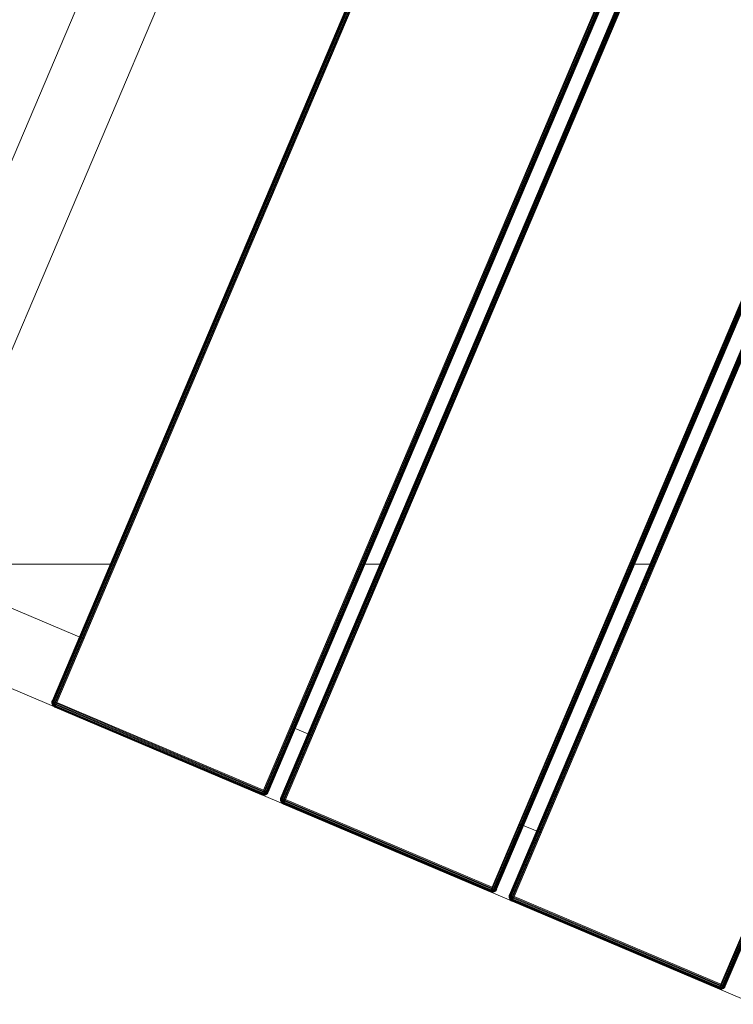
# Model space of a CAD drawing. Header units: millimetres. Extents: x -54833 to 17168, y -29122 to 68726.
# Tile 69 of 122: x -40013 to -39724, y 7022 to 7421. Entities that reach past the tile are written whole.
import ezdxf

# ---------------------------------------------------------------- set-up
doc = ezdxf.new("R2010")
doc.units = ezdxf.units.MM
for name, color, linetype, lineweight, true_color in [('Furniture-2', 7, 'Continuous', 9, 0xaaaaaa), ('Kohvikulaud-1', 7, 'Continuous', 9, 0xaaaaaa), ('Surface Pattern-1', 7, 'Continuous', 9, 0x232323)]:
    doc.layers.add(name, color=color, linetype=linetype, lineweight=lineweight, true_color=true_color)

# ---------------------------------------------------------------- blocks, each defined once
blk = doc.blocks.new('MA_Kohvikulaud - Kohvikulaud_DWG-V78-1_ korruse plaan')
at = {"layer": 'Kohvikulaud-1'}
for p, q in [((-40, 450), (860, 450)), ((463.12, 448), (463.16, 448.36)), ((463.16, 448.36), (463.12, 448)), ((463.16, 448.03), (463.12, 448)), ((463.16, 448.36), (463.27, 448.74)), ((463.16, 448.36), (463.27, 448.74)), ((463.27, 448), (463.16, 448.03)), ((463.16, 448), (463.16, -448)), ((463.27, 448.74), (463.45, 449.09)), ((463.45, 449.09), (463.27, 448.72)), ((463.27, 448.73), (463.45, 449.09)), ((463.45, 449.08), (463.27, 448.68)), ((463.27, 448.7), (463.45, 449.08)), ((463.27, 448.68), (463.45, 449.02)), ((463.27, 448.62), (463.45, 449.02)), ((463.27, 448.62), (463.45, 448.92)), ((463.27, 448.52), (463.45, 448.92)), ((463.27, 448.52), (463.45, 448.77)), ((463.27, 448.4), (463.45, 448.77)), ((463.27, 448.4), (463.45, 448.6)), ((463.27, 448.27), (463.45, 448.6)), ((463.27, 448.27), (463.45, 448.4)), ((463.27, 448.13), (463.45, 448.4)), ((463.27, 448.13), (463.45, 448.2)), ((463.45, 448), (463.27, 448.13)), ((463.27, 448.07), (463.45, 448)), ((463.27, 448), (463.27, -448)), ((463.45, 449.09), (463.71, 449.41)), ((463.71, 449.41), (463.45, 449.09)), ((463.71, 449.39), (463.45, 449.08)), ((463.45, 449.02), (463.71, 449.31)), ((463.45, 448.92), (463.71, 449.18)), ((463.45, 449.09), (463.45, 449.08)), ((463.45, 449.08), (463.45, 449.02)), ((463.45, 449.02), (463.45, 448.92)), ((463.45, 448.77), (463.71, 449)), ((463.45, 448.92), (463.45, 448.77)), ((463.45, 448.6), (463.71, 448.77)), ((463.45, 448.77), (463.45, 448.6)), ((463.45, 448.6), (463.45, 448.4)), ((463.45, 448.4), (463.71, 448.52)), ((463.45, 448.4), (463.45, 448.2)), ((463.45, 448.2), (463.71, 448.26)), ((463.45, 448), (463.45, 448.2)), ((463.45, 448), (463.71, 448)), ((463.45, 448), (463.45, -448)), ((463.71, 449.41), (464.03, 449.67)), ((464.03, 449.67), (463.71, 449.41)), ((464.03, 449.65), (463.71, 449.39)), ((463.71, 449.31), (464.03, 449.56)), ((463.71, 449.41), (463.71, 449.39)), ((463.71, 449.18), (464.03, 449.4)), ((463.71, 449.39), (463.71, 449.31)), ((463.71, 449.31), (463.71, 449.18)), ((463.71, 449), (464.03, 449.18)), ((463.71, 449.18), (463.71, 449)), ((463.71, 449), (463.71, 448.77)), ((463.71, 448.77), (464.03, 448.92)), ((463.71, 448.77), (463.71, 448.52)), ((463.71, 448.52), (464.03, 448.62)), ((463.71, 448.52), (463.71, 448.26)), ((463.71, 448.26), (464.03, 448.3)), ((463.71, 448), (463.71, 448.26)), ((463.71, 448), (464.03, 448)), ((463.71, 448), (463.71, -448)), ((464.03, 449.67), (464.39, 449.86)), ((464.39, 449.86), (464.03, 449.67)), ((464.39, 449.83), (464.03, 449.65)), ((464.03, 449.56), (464.39, 449.73)), ((464.03, 449.67), (464.03, 449.65)), ((464.03, 449.65), (464.03, 449.56)), ((464.03, 449.4), (464.39, 449.56)), ((464.03, 449.56), (464.03, 449.4)), ((464.03, 449.4), (464.03, 449.18)), ((464.03, 449.18), (464.39, 449.31)), ((464.03, 449.18), (464.03, 448.92)), ((464.03, 448.92), (464.39, 449.02)), ((464.03, 448.92), (464.03, 448.62)), ((464.03, 448.62), (464.39, 448.68)), ((464.03, 448.62), (464.03, 448.3)), ((464.03, 448.3), (464.39, 448.34)), ((464.03, 448), (464.03, 448.3)), ((464.03, 448), (464.39, 448)), ((464.03, 448), (464.03, -448)), ((464.39, 449.86), (464.76, 449.97)), ((464.76, 449.97), (464.39, 449.86)), ((464.76, 449.93), (464.39, 449.83)), ((464.39, 449.86), (464.39, 449.83)), ((464.39, 449.73), (464.76, 449.83)), ((464.39, 449.83), (464.39, 449.73)), ((464.39, 449.73), (464.39, 449.56)), ((464.39, 449.56), (464.76, 449.65)), ((464.39, 449.56), (464.39, 449.31)), ((464.39, 449.31), (464.76, 449.39)), ((464.39, 449.31), (464.39, 449.02)), ((464.39, 449.02), (464.76, 449.08)), ((464.39, 449.02), (464.39, 448.68)), ((464.39, 448.68), (464.76, 448.72)), ((464.39, 448.68), (464.39, 448.34)), ((464.39, 448.34), (464.76, 448.36)), ((464.39, 448), (464.39, 448.34)), ((464.39, 448), (464.76, 448)), ((464.39, -448), (464.39, 448)), ((464.76, 449.97), (465.13, 450)), ((465.13, 450), (464.76, 449.97)), ((465.13, 449.97), (464.76, 449.93)), ((464.76, 449.97), (464.76, 449.93)), ((464.76, 449.83), (464.76, 449.93)), ((465.13, 449.86), (464.76, 449.83)), ((464.76, 449.65), (464.76, 449.83)), ((465.13, 449.67), (464.76, 449.65)), ((464.76, 449.39), (464.76, 449.65)), ((465.13, 449.41), (464.76, 449.39)), ((464.76, 449.08), (464.76, 449.39)), ((465.13, 449.09), (464.76, 449.08)), ((464.76, 448.72), (464.76, 449.08)), ((465.13, 448.74), (464.76, 448.72)), ((464.76, 448.36), (464.76, 448.72)), ((464.76, 448), (464.76, 448.36)), ((465.13, 448.36), (464.76, 448.36)), ((464.76, 448), (465.13, 448)), ((464.76, 448), (464.76, -448)), ((465.13, 450), (556.12, 450)), ((465.13, 449.97), (465.13, 450)), ((556.12, 450), (465.13, 450)), ((465.13, 449.86), (465.13, 449.97)), ((556.12, 449.97), (465.13, 449.97)), ((465.13, 449.67), (465.13, 449.86)), ((556.12, 449.86), (465.13, 449.86)), ((465.13, 449.41), (465.13, 449.67)), ((556.12, 449.67), (465.13, 449.67)), ((465.13, 449.09), (465.13, 449.41)), ((556.12, 449.41), (465.13, 449.41)), ((465.13, 448.74), (465.13, 449.09)), ((556.12, 449.09), (465.13, 449.09)), ((465.13, 448.36), (465.13, 448.74)), ((556.12, 448.74), (465.13, 448.74)), ((465.13, 448), (465.13, 448.36)), ((465.13, 448.36), (556.12, 448.36)), ((556.12, 448), (465.13, 448)), ((465.13, 448), (465.13, -448)), ((556.12, 450), (556.49, 449.97)), ((556.12, 449.97), (556.12, 450)), ((556.49, 449.97), (556.12, 450)), ((556.12, 449.86), (556.12, 449.97)), ((556.49, 449.93), (556.12, 449.97)), ((556.12, 449.67), (556.12, 449.86)), ((556.49, 449.83), (556.12, 449.86)), ((556.12, 449.41), (556.12, 449.67)), ((556.49, 449.65), (556.12, 449.67)), ((556.12, 449.09), (556.12, 449.41)), ((556.49, 449.39), (556.12, 449.41)), ((556.12, 448.74), (556.12, 449.09)), ((556.49, 449.08), (556.12, 449.09)), ((556.12, 448.36), (556.12, 448.74)), ((556.49, 448.72), (556.12, 448.74)), ((556.12, 448), (556.12, 448.36)), ((556.49, 448.36), (556.12, 448.36)), ((556.12, -448), (556.12, 448)), ((556.12, 448), (556.49, 448)), ((556.49, 449.97), (556.86, 449.86)), ((556.49, 449.93), (556.49, 449.97)), ((556.86, 449.86), (556.49, 449.97)), ((556.86, 449.83), (556.49, 449.93)), ((556.49, 449.93), (556.49, 449.83)), ((556.49, 449.83), (556.86, 449.73)), ((556.49, 449.83), (556.49, 449.65)), ((556.49, 449.65), (556.86, 449.56)), ((556.49, 449.65), (556.49, 449.39)), ((556.49, 449.39), (556.86, 449.31)), ((556.49, 449.39), (556.49, 449.08)), ((556.49, 449.08), (556.86, 449.02)), ((556.49, 449.08), (556.49, 448.72)), ((556.49, 448.72), (556.86, 448.68)), ((556.49, 448.72), (556.49, 448.36)), ((556.49, 448.36), (556.86, 448.34)), ((556.49, 448.36), (556.49, 448)), ((556.49, 448), (556.86, 448)), ((556.49, 448), (556.49, -448)), ((556.86, 449.86), (557.22, 449.67)), ((556.86, 449.83), (556.86, 449.86)), ((557.22, 449.67), (556.86, 449.86)), ((557.22, 449.65), (556.86, 449.83)), ((556.86, 449.83), (556.86, 449.73)), ((556.86, 449.73), (557.22, 449.56)), ((556.86, 449.73), (556.86, 449.56)), ((556.86, 449.56), (557.22, 449.4)), ((556.86, 449.56), (556.86, 449.31)), ((556.86, 449.31), (557.22, 449.18)), ((556.86, 449.31), (556.86, 449.02)), ((556.86, 449.02), (557.22, 448.92)), ((556.86, 449.02), (556.86, 448.68)), ((556.86, 448.68), (557.22, 448.62)), ((556.86, 448.68), (556.86, 448.34)), ((556.86, 448.34), (557.22, 448.3)), ((556.86, 448.34), (556.86, 448)), ((556.86, 448), (557.22, 448)), ((556.86, 448), (556.86, -448)), ((557.22, 449.67), (557.54, 449.41)), ((557.22, 449.65), (557.22, 449.67)), ((557.54, 449.41), (557.22, 449.67)), ((557.54, 449.39), (557.22, 449.65)), ((557.22, 449.65), (557.22, 449.56)), ((557.22, 449.56), (557.54, 449.31)), ((557.22, 449.56), (557.22, 449.4)), ((557.22, 449.4), (557.54, 449.18)), ((557.22, 449.4), (557.22, 449.18)), ((557.22, 449.18), (557.54, 449)), ((557.22, 449.18), (557.22, 448.92)), ((557.22, 448.92), (557.54, 448.77)), ((557.22, 448.92), (557.22, 448.62)), ((557.22, 448.62), (557.54, 448.52)), ((557.22, 448.62), (557.22, 448.3)), ((557.22, 448.3), (557.54, 448.26)), ((557.22, 448.3), (557.22, 448)), ((557.22, 448), (557.54, 448)), ((557.22, 448), (557.22, -448)), ((557.54, 449.41), (557.8, 449.09)), ((557.54, 449.39), (557.54, 449.41)), ((557.8, 449.09), (557.54, 449.41)), ((557.8, 449.08), (557.54, 449.39)), ((557.54, 449.39), (557.54, 449.31)), ((557.54, 449.31), (557.8, 449.02)), ((557.54, 449.31), (557.54, 449.18)), ((557.54, 449.18), (557.8, 448.92)), ((557.54, 449.18), (557.54, 449)), ((557.54, 449), (557.8, 448.77)), ((557.54, 449), (557.54, 448.77)), ((557.54, 448.77), (557.8, 448.6)), ((557.54, 448.77), (557.54, 448.52)), ((557.54, 448.52), (557.8, 448.4)), ((557.54, 448.52), (557.54, 448.26)), ((557.54, 448.26), (557.8, 448.2)), ((557.54, 448.26), (557.54, 448)), ((557.54, 448), (557.8, 448)), ((557.54, 448), (557.54, -448)), ((557.8, 449.09), (557.98, 448.74)), ((557.8, 449.08), (557.8, 449.09)), ((557.8, 449.09), (557.98, 448.73)), ((557.98, 448.73), (557.8, 449.09)), ((557.98, 448.72), (557.8, 449.08)), ((557.8, 449.08), (557.8, 449.02)), ((557.98, 448.7), (557.8, 449.02)), ((557.8, 449.02), (557.98, 448.7)), ((557.8, 449.02), (557.8, 448.92)), ((557.8, 448.92), (557.98, 448.65)), ((557.8, 448.92), (557.98, 448.65)), ((557.8, 448.92), (557.8, 448.77)), ((557.8, 448.77), (557.98, 448.57)), ((557.8, 448.77), (557.98, 448.57)), ((557.8, 448.77), (557.8, 448.6)), ((557.8, 448.6), (557.98, 448.46)), ((557.8, 448.6), (557.98, 448.46)), ((557.8, 448.6), (557.8, 448.4)), ((557.8, 448.4), (557.98, 448.34)), ((557.8, 448.4), (557.98, 448.34)), ((557.8, 448.4), (557.8, 448.2)), ((557.8, 448.2), (557.98, 448.2)), ((557.8, 448.2), (557.98, 448.2)), ((557.8, 448.2), (557.8, 448)), ((557.8, 448), (557.98, 448.07)), ((557.8, 448), (557.98, 448.07)), ((557.8, 448), (557.8, -448)), ((557.98, 448.74), (558.09, 448.36)), ((557.98, 448.74), (558.09, 448.36)), ((557.98, 448), (558.09, 448.03)), ((557.98, 448), (557.98, -448)), ((558.09, 448.36), (558.12, 448)), ((558.09, 448.36), (558.12, 448)), ((558.09, 448.03), (558.12, 448)), ((558.09, -448), (558.09, 448)), ((563.75, 448), (563.78, 448.36)), ((563.78, 448.36), (563.75, 448)), ((563.78, 448.03), (563.75, 448)), ((563.78, 448.36), (563.89, 448.74)), ((563.78, 448.36), (563.89, 448.73)), ((563.78, 448.03), (563.89, 448)), ((563.78, 448), (563.78, -448)), ((563.89, 448.74), (564.08, 449.09)), ((564.08, 449.09), (563.89, 448.74)), ((564.08, 449.08), (563.89, 448.68)), ((563.89, 448.74), (564.08, 449.08)), ((563.89, 448.68), (564.08, 449.02)), ((563.89, 448.62), (564.08, 449.02)), ((563.89, 448.62), (564.08, 448.92)), ((563.89, 448.52), (564.08, 448.92)), ((563.89, 448.52), (564.08, 448.77)), ((563.89, 448.4), (564.08, 448.77)), ((563.89, 448.4), (564.08, 448.6)), ((563.89, 448.27), (564.08, 448.6)), ((563.89, 448.27), (564.08, 448.4)), ((563.89, 448.13), (564.08, 448.4)), ((563.89, 448.13), (564.08, 448.2)), ((564.08, 448), (563.89, 448.13)), ((563.89, 448.07), (564.08, 448)), ((563.89, 448), (563.89, -448)), ((564.08, 449.09), (564.34, 449.41)), ((564.34, 449.41), (564.08, 449.09)), ((564.34, 449.39), (564.08, 449.08)), ((564.08, 449.02), (564.34, 449.31)), ((564.08, 448.92), (564.34, 449.18)), ((564.08, 449.09), (564.08, 449.08)), ((564.08, 449.08), (564.08, 449.02)), ((564.08, 449.02), (564.08, 448.92)), ((564.08, 448.77), (564.34, 449)), ((564.08, 448.92), (564.08, 448.77)), ((564.08, 448.6), (564.34, 448.77)), ((564.08, 448.77), (564.08, 448.6)), ((564.08, 448.6), (564.08, 448.4)), ((564.08, 448.4), (564.34, 448.52)), ((564.08, 448.4), (564.08, 448.2)), ((564.08, 448.2), (564.34, 448.26)), ((564.08, 448.2), (564.08, 448)), ((564.08, 448), (564.34, 448)), ((564.08, 448), (564.08, -448)), ((564.34, 449.41), (564.66, 449.67)), ((564.66, 449.67), (564.34, 449.41)), ((564.66, 449.65), (564.34, 449.39)), ((564.34, 449.31), (564.66, 449.56)), ((564.34, 449.41), (564.34, 449.39)), ((564.34, 449.18), (564.66, 449.4)), ((564.34, 449.39), (564.34, 449.31)), ((564.34, 449.31), (564.34, 449.18)), ((564.34, 449), (564.66, 449.18)), ((564.34, 449.18), (564.34, 449)), ((564.34, 449), (564.34, 448.77)), ((564.34, 448.77), (564.66, 448.92)), ((564.34, 448.77), (564.34, 448.52)), ((564.34, 448.52), (564.66, 448.62)), ((564.34, 448.52), (564.34, 448.26)), ((564.34, 448.26), (564.66, 448.3)), ((564.34, 448.26), (564.34, 448)), ((564.34, 448), (564.66, 448)), ((564.34, 448), (564.34, -448)), ((564.66, 449.67), (565.01, 449.86)), ((565.01, 449.86), (564.66, 449.67)), ((565.01, 449.83), (564.66, 449.65)), ((564.66, 449.56), (565.01, 449.73)), ((564.66, 449.67), (564.66, 449.65)), ((564.66, 449.65), (564.66, 449.56)), ((564.66, 449.4), (565.01, 449.56)), ((564.66, 449.56), (564.66, 449.4)), ((564.66, 449.4), (564.66, 449.18)), ((564.66, 449.18), (565.01, 449.31)), ((564.66, 449.18), (564.66, 448.92)), ((564.66, 448.92), (565.01, 449.02)), ((564.66, 448.92), (564.66, 448.62)), ((564.66, 448.62), (565.01, 448.68)), ((564.66, 448.62), (564.66, 448.3)), ((564.66, 448.3), (565.01, 448.34)), ((564.66, 448.3), (564.66, 448)), ((564.66, 448), (565.01, 448)), ((564.66, 448), (564.66, -448)), ((565.01, 449.86), (565.39, 449.97)), ((565.39, 449.97), (565.01, 449.86)), ((565.39, 449.93), (565.01, 449.83)), ((565.01, 449.86), (565.01, 449.83)), ((565.01, 449.73), (565.39, 449.83)), ((565.01, 449.83), (565.01, 449.73)), ((565.01, 449.73), (565.01, 449.56)), ((565.01, 449.56), (565.39, 449.65)), ((565.01, 449.56), (565.01, 449.31)), ((565.01, 449.31), (565.39, 449.39)), ((565.01, 449.31), (565.01, 449.02)), ((565.01, 449.02), (565.39, 449.08)), ((565.01, 449.02), (565.01, 448.68)), ((565.01, 448.68), (565.39, 448.72)), ((565.01, 448.68), (565.01, 448.34)), ((565.01, 448.34), (565.39, 448.36)), ((565.01, 448.34), (565.01, 448)), ((565.01, 448), (565.39, 448)), ((565.01, 448), (565.01, -448)), ((565.39, 449.97), (565.75, 450)), ((565.75, 450), (565.39, 449.97)), ((565.75, 449.97), (565.39, 449.93)), ((565.39, 449.97), (565.39, 449.93)), ((565.39, 449.83), (565.39, 449.93)), ((565.75, 449.86), (565.39, 449.83)), ((565.39, 449.65), (565.39, 449.83)), ((565.75, 449.67), (565.39, 449.65)), ((565.39, 449.39), (565.39, 449.65)), ((565.75, 449.41), (565.39, 449.39)), ((565.39, 449.08), (565.39, 449.39)), ((565.75, 449.09), (565.39, 449.08)), ((565.39, 448.72), (565.39, 449.08)), ((565.75, 448.74), (565.39, 448.72)), ((565.39, 448.36), (565.39, 448.72)), ((565.75, 448.36), (565.39, 448.36)), ((565.39, 448.36), (565.39, 448)), ((565.39, 448), (565.75, 448)), ((565.39, -448), (565.39, 448)), ((565.75, 450), (656.75, 450)), ((565.75, 449.97), (565.75, 450)), ((656.75, 450), (565.75, 450)), ((565.75, 449.86), (565.75, 449.97)), ((656.75, 449.97), (565.75, 449.97)), ((565.75, 449.67), (565.75, 449.86)), ((565.75, 449.86), (656.75, 449.86)), ((565.75, 449.41), (565.75, 449.67)), ((565.75, 449.67), (656.75, 449.67)), ((565.75, 449.09), (565.75, 449.41)), ((565.75, 449.41), (656.75, 449.41)), ((565.75, 448.74), (565.75, 449.09)), ((565.75, 449.09), (656.75, 449.09)), ((565.75, 448.36), (565.75, 448.74)), ((565.75, 448.74), (656.75, 448.74)), ((565.75, 448), (565.75, 448.36)), ((565.75, 448.36), (656.75, 448.36)), ((656.75, 448), (565.75, 448)), ((565.75, 448), (565.75, -448)), ((656.75, 450), (657.11, 449.97)), ((656.75, 449.97), (656.75, 450)), ((657.11, 449.97), (656.75, 450)), ((656.75, 449.86), (656.75, 449.97)), ((656.75, 449.97), (657.11, 449.93)), ((656.75, 449.67), (656.75, 449.86)), ((656.75, 449.86), (657.11, 449.83)), ((656.75, 449.41), (656.75, 449.67)), ((656.75, 449.67), (657.11, 449.65)), ((656.75, 449.09), (656.75, 449.41)), ((656.75, 449.41), (657.11, 449.39)), ((656.75, 448.74), (656.75, 449.09)), ((656.75, 449.09), (657.11, 449.08)), ((656.75, 448.36), (656.75, 448.74)), ((656.75, 448.74), (657.11, 448.72)), ((656.75, 448), (656.75, 448.36)), ((656.75, 448.36), (657.11, 448.36)), ((656.75, -448), (656.75, 448)), ((656.75, 448), (657.11, 448)), ((657.11, 449.97), (657.49, 449.86)), ((657.49, 449.86), (657.11, 449.97)), ((657.11, 449.97), (657.11, 449.93)), ((657.49, 449.83), (657.11, 449.93)), ((657.11, 449.93), (657.11, 449.83)), ((657.11, 449.83), (657.49, 449.73)), ((657.11, 449.83), (657.11, 449.65)), ((657.11, 449.65), (657.49, 449.56)), ((657.11, 449.65), (657.11, 449.39)), ((657.11, 449.39), (657.49, 449.31)), ((657.11, 449.39), (657.11, 449.08)), ((657.11, 449.08), (657.49, 449.02)), ((657.11, 449.08), (657.11, 448.72)), ((657.11, 448.72), (657.49, 448.68)), ((657.11, 448.72), (657.11, 448.36)), ((657.11, 448.36), (657.49, 448.34)), ((657.11, 448), (657.11, 448.36)), ((657.11, 448), (657.49, 448)), ((657.11, 448), (657.11, -448)), ((657.49, 449.86), (657.84, 449.67)), ((657.84, 449.67), (657.49, 449.86)), ((657.49, 449.86), (657.49, 449.83)), ((657.84, 449.65), (657.49, 449.83)), ((657.49, 449.83), (657.49, 449.73)), ((657.49, 449.73), (657.84, 449.56)), ((657.49, 449.73), (657.49, 449.56)), ((657.49, 449.56), (657.84, 449.4)), ((657.49, 449.56), (657.49, 449.31)), ((657.49, 449.31), (657.84, 449.18)), ((657.49, 449.31), (657.49, 449.02)), ((657.49, 449.02), (657.84, 448.92)), ((657.49, 449.02), (657.49, 448.68)), ((657.49, 448.68), (657.84, 448.62)), ((657.49, 448.68), (657.49, 448.34)), ((657.49, 448.34), (657.84, 448.3)), ((657.49, 448), (657.49, 448.34)), ((657.49, 448), (657.84, 448)), ((657.49, 448), (657.49, -448)), ((657.84, 449.67), (658.16, 449.41)), ((658.16, 449.41), (657.84, 449.67)), ((657.84, 449.67), (657.84, 449.65)), ((658.16, 449.39), (657.84, 449.65)), ((657.84, 449.65), (657.84, 449.56)), ((657.84, 449.56), (658.16, 449.31)), ((657.84, 449.56), (657.84, 449.4)), ((657.84, 449.4), (658.16, 449.18)), ((657.84, 449.4), (657.84, 449.18)), ((657.84, 449.18), (658.16, 449)), ((657.84, 449.18), (657.84, 448.92)), ((657.84, 448.92), (658.16, 448.77)), ((657.84, 448.92), (657.84, 448.62)), ((657.84, 448.62), (658.16, 448.52)), ((657.84, 448.62), (657.84, 448.3)), ((657.84, 448.3), (658.16, 448.26)), ((657.84, 448), (657.84, 448.3)), ((657.84, 448), (658.16, 448)), ((657.84, 448), (657.84, -448)), ((658.16, 449.41), (658.42, 449.09)), ((658.42, 449.09), (658.16, 449.41)), ((658.16, 449.41), (658.16, 449.39)), ((658.42, 449.08), (658.16, 449.39)), ((658.16, 449.39), (658.16, 449.31)), ((658.16, 449.31), (658.42, 449.02)), ((658.16, 449.31), (658.16, 449.18)), ((658.16, 449.18), (658.42, 448.92)), ((658.16, 449.18), (658.16, 449)), ((658.16, 449), (658.42, 448.77)), ((658.16, 449), (658.16, 448.77)), ((658.16, 448.77), (658.42, 448.6)), ((658.16, 448.77), (658.16, 448.52)), ((658.16, 448.52), (658.42, 448.4)), ((658.16, 448.52), (658.16, 448.26)), ((658.16, 448.26), (658.42, 448.2)), ((658.16, 448), (658.16, 448.26)), ((658.16, 448), (658.42, 448)), ((658.16, 448), (658.16, -448)), ((658.42, 449.09), (658.61, 448.74)), ((658.61, 448.74), (658.42, 449.09)), ((658.42, 449.09), (658.42, 449.08)), ((658.42, 449.08), (658.61, 448.72)), ((658.42, 449.08), (658.42, 449.02)), ((658.61, 448.73), (658.42, 449.08)), ((658.61, 448.7), (658.42, 449.02)), ((658.42, 449.02), (658.61, 448.7)), ((658.42, 449.02), (658.42, 448.92)), ((658.42, 448.92), (658.61, 448.65)), ((658.42, 448.92), (658.61, 448.65)), ((658.42, 448.92), (658.42, 448.77)), ((658.42, 448.77), (658.61, 448.57)), ((658.42, 448.77), (658.61, 448.57)), ((658.42, 448.77), (658.42, 448.6)), ((658.42, 448.6), (658.61, 448.46)), ((658.42, 448.6), (658.61, 448.46)), ((658.42, 448.6), (658.42, 448.4)), ((658.42, 448.4), (658.61, 448.34)), ((658.42, 448.4), (658.61, 448.34)), ((658.42, 448.4), (658.42, 448.2)), ((658.42, 448.2), (658.61, 448.2)), ((658.42, 448), (658.42, 448.2)), ((658.61, 448.2), (658.42, 448.2)), ((658.42, 448), (658.61, 448.13)), ((658.61, 448.07), (658.42, 448)), ((658.42, 448), (658.42, -448)), ((658.61, 448.74), (658.72, 448.36)), ((658.61, 448.73), (658.72, 448.36)), ((658.72, 448.03), (658.61, 448)), ((658.61, 448), (658.61, -448)), ((658.72, 448.36), (658.75, 448)), ((658.72, 448.36), (658.75, 448)), ((658.72, 448.03), (658.75, 448)), ((658.72, -448), (658.72, 448)), ((664.37, 448), (664.41, 448.36)), ((664.41, 448.36), (664.37, 448)), ((664.41, 448.03), (664.37, 448)), ((664.41, 448.36), (664.52, 448.74)), ((664.41, 448.36), (664.52, 448.73)), ((664.52, 448.07), (664.41, 448)), ((664.41, -448), (664.41, 448)), ((664.52, 448.74), (664.7, 449.09)), ((664.7, 449.09), (664.52, 448.73)), ((664.52, 448.73), (664.7, 449.09)), ((664.7, 449.08), (664.52, 448.68)), ((664.52, 448.7), (664.7, 449.08)), ((664.52, 448.68), (664.7, 449.02)), ((664.52, 448.62), (664.7, 449.02)), ((664.52, 448.62), (664.7, 448.92)), ((664.52, 448.52), (664.7, 448.92)), ((664.52, 448.52), (664.7, 448.77)), ((664.52, 448.4), (664.7, 448.77)), ((664.52, 448.4), (664.7, 448.6)), ((664.52, 448.27), (664.7, 448.6)), ((664.52, 448.27), (664.7, 448.4)), ((664.52, 448.13), (664.7, 448.4)), ((664.52, 448.13), (664.7, 448.2)), ((664.7, 448), (664.52, 448.07)), ((664.7, 448), (664.52, 448.07)), ((664.52, 448), (664.52, -448)), ((664.7, 449.09), (664.96, 449.41)), ((664.96, 449.41), (664.7, 449.09)), ((664.96, 449.39), (664.7, 449.08)), ((664.7, 449.02), (664.96, 449.31)), ((664.7, 448.92), (664.96, 449.18)), ((664.7, 449.09), (664.7, 449.08)), ((664.7, 449.08), (664.7, 449.02)), ((664.7, 449.02), (664.7, 448.92)), ((664.7, 448.77), (664.96, 449)), ((664.7, 448.92), (664.7, 448.77)), ((664.7, 448.6), (664.96, 448.77)), ((664.7, 448.77), (664.7, 448.6)), ((664.7, 448.6), (664.7, 448.4)), ((664.7, 448.4), (664.96, 448.52)), ((664.7, 448.4), (664.7, 448.2)), ((664.7, 448.2), (664.96, 448.26)), ((664.7, 448), (664.7, 448.2)), ((664.7, 448), (664.96, 448)), ((664.7, -448), (664.7, 448)), ((664.96, 449.41), (665.28, 449.67)), ((665.28, 449.67), (664.96, 449.41)), ((665.28, 449.65), (664.96, 449.39)), ((664.96, 449.31), (665.28, 449.56)), ((664.96, 449.41), (664.96, 449.39)), ((664.96, 449.18), (665.28, 449.4)), ((664.96, 449.39), (664.96, 449.31)), ((664.96, 449.31), (664.96, 449.18)), ((664.96, 449), (665.28, 449.18)), ((664.96, 449.18), (664.96, 449)), ((664.96, 449), (664.96, 448.77)), ((664.96, 448.77), (665.28, 448.92)), ((664.96, 448.77), (664.96, 448.52)), ((664.96, 448.52), (665.28, 448.62)), ((664.96, 448.52), (664.96, 448.26)), ((664.96, 448.26), (665.28, 448.3)), ((664.96, 448), (664.96, 448.26)), ((664.96, 448), (665.28, 448)), ((664.96, -448), (664.96, 448)), ((665.28, 449.67), (665.64, 449.86)), ((665.64, 449.86), (665.28, 449.67)), ((665.64, 449.83), (665.28, 449.65)), ((665.28, 449.56), (665.64, 449.73)), ((665.28, 449.67), (665.28, 449.65)), ((665.28, 449.65), (665.28, 449.56)), ((665.28, 449.4), (665.64, 449.56)), ((665.28, 449.56), (665.28, 449.4)), ((665.28, 449.4), (665.28, 449.18)), ((665.28, 449.18), (665.64, 449.31)), ((665.28, 449.18), (665.28, 448.92)), ((665.28, 448.92), (665.64, 449.02)), ((665.28, 448.92), (665.28, 448.62)), ((665.28, 448.62), (665.64, 448.68)), ((665.28, 448.62), (665.28, 448.3)), ((665.28, 448.3), (665.64, 448.34)), ((665.28, 448), (665.28, 448.3)), ((665.28, 448), (665.64, 448)), ((665.28, -448), (665.28, 448)), ((665.64, 449.86), (666.01, 449.97)), ((666.01, 449.97), (665.64, 449.86)), ((666.01, 449.93), (665.64, 449.83)), ((665.64, 449.86), (665.64, 449.83)), ((665.64, 449.73), (666.01, 449.83)), ((665.64, 449.83), (665.64, 449.73)), ((665.64, 449.73), (665.64, 449.56)), ((665.64, 449.56), (666.01, 449.65)), ((665.64, 449.56), (665.64, 449.31)), ((665.64, 449.31), (666.01, 449.39)), ((665.64, 449.31), (665.64, 449.02)), ((665.64, 449.02), (666.01, 449.08)), ((665.64, 449.02), (665.64, 448.68)), ((665.64, 448.68), (666.01, 448.72)), ((665.64, 448.68), (665.64, 448.34)), ((665.64, 448.34), (666.01, 448.36)), ((665.64, 448), (665.64, 448.34)), ((665.64, 448), (666.01, 448)), ((665.64, -448), (665.64, 448)), ((666.01, 449.97), (666.38, 450)), ((666.38, 450), (666.01, 449.97)), ((666.38, 449.97), (666.01, 449.93)), ((666.01, 449.97), (666.01, 449.93)), ((666.01, 449.83), (666.01, 449.93)), ((666.38, 449.86), (666.01, 449.83)), ((666.01, 449.65), (666.01, 449.83)), ((666.38, 449.67), (666.01, 449.65)), ((666.01, 449.39), (666.01, 449.65)), ((666.38, 449.41), (666.01, 449.39)), ((666.01, 449.08), (666.01, 449.39)), ((666.38, 449.09), (666.01, 449.08)), ((666.01, 448.72), (666.01, 449.08)), ((666.38, 448.74), (666.01, 448.72)), ((666.01, 448.36), (666.01, 448.72)), ((666.01, 448), (666.01, 448.36)), ((666.38, 448.36), (666.01, 448.36)), ((666.01, 448), (666.38, 448)), ((666.01, -448), (666.01, 448)), ((666.38, 450), (757.37, 450)), ((666.38, 449.97), (666.38, 450)), ((757.37, 450), (666.38, 450)), ((666.38, 449.86), (666.38, 449.97)), ((757.37, 449.97), (666.38, 449.97)), ((666.38, 449.67), (666.38, 449.86)), ((666.38, 449.86), (757.37, 449.86)), ((666.38, 449.41), (666.38, 449.67)), ((666.38, 449.67), (757.37, 449.67)), ((666.38, 449.09), (666.38, 449.41)), ((666.38, 449.41), (757.37, 449.41)), ((666.38, 448.74), (666.38, 449.09)), ((666.38, 449.09), (757.37, 449.09)), ((666.38, 448.36), (666.38, 448.74)), ((666.38, 448.74), (757.37, 448.74)), ((666.38, 448), (666.38, 448.36)), ((666.38, 448.36), (757.37, 448.36)), ((757.37, 448), (666.38, 448)), ((666.38, 448), (666.38, -448)), ((757.37, 450), (757.74, 449.97)), ((757.37, 449.97), (757.37, 450)), ((757.74, 449.97), (757.37, 450)), ((757.37, 449.86), (757.37, 449.97)), ((757.74, 449.93), (757.37, 449.97)), ((757.37, 449.67), (757.37, 449.86)), ((757.74, 449.83), (757.37, 449.86)), ((757.37, 449.41), (757.37, 449.67)), ((757.74, 449.65), (757.37, 449.67)), ((757.37, 449.09), (757.37, 449.41)), ((757.74, 449.39), (757.37, 449.41)), ((757.37, 448.74), (757.37, 449.09)), ((757.74, 449.08), (757.37, 449.09)), ((757.37, 448.36), (757.37, 448.74)), ((757.74, 448.72), (757.37, 448.74)), ((757.37, 448), (757.37, 448.36)), ((757.74, 448.36), (757.37, 448.36)), ((757.37, -448), (757.37, 448)), ((757.37, 448), (757.74, 448)), ((757.74, 449.97), (758.11, 449.86)), ((757.74, 449.93), (757.74, 449.97)), ((758.11, 449.86), (757.74, 449.97)), ((758.11, 449.83), (757.74, 449.93)), ((757.74, 449.93), (757.74, 449.83)), ((757.74, 449.83), (758.11, 449.73)), ((757.74, 449.83), (757.74, 449.65)), ((757.74, 449.65), (758.11, 449.56)), ((757.74, 449.65), (757.74, 449.39)), ((757.74, 449.39), (758.11, 449.31)), ((757.74, 449.39), (757.74, 449.08)), ((757.74, 449.08), (758.11, 449.02)), ((757.74, 449.08), (757.74, 448.72)), ((757.74, 448.72), (758.11, 448.68)), ((757.74, 448.72), (757.74, 448.36)), ((757.74, 448.36), (758.11, 448.34)), ((757.74, 448.36), (757.74, 448)), ((757.74, 448), (758.11, 448)), ((757.74, 448), (757.74, -448)), ((758.11, 449.86), (758.47, 449.67)), ((758.11, 449.83), (758.11, 449.86)), ((758.47, 449.67), (758.11, 449.86)), ((758.47, 449.65), (758.11, 449.83)), ((758.11, 449.83), (758.11, 449.73)), ((758.11, 449.73), (758.47, 449.56)), ((758.11, 449.73), (758.11, 449.56)), ((758.11, 449.56), (758.47, 449.4)), ((758.11, 449.56), (758.11, 449.31)), ((758.11, 449.31), (758.47, 449.18)), ((758.11, 449.31), (758.11, 449.02)), ((758.11, 449.02), (758.47, 448.92)), ((758.11, 449.02), (758.11, 448.68)), ((758.11, 448.68), (758.47, 448.62)), ((758.11, 448.68), (758.11, 448.34)), ((758.11, 448.34), (758.47, 448.3)), ((758.11, 448.34), (758.11, 448)), ((758.11, 448), (758.47, 448)), ((758.11, -448), (758.11, 448)), ((758.47, 449.67), (758.79, 449.41)), ((758.47, 449.65), (758.47, 449.67)), ((758.79, 449.41), (758.47, 449.67)), ((758.79, 449.39), (758.47, 449.65)), ((758.47, 449.65), (758.47, 449.56)), ((758.47, 449.56), (758.79, 449.31)), ((758.47, 449.56), (758.47, 449.4)), ((758.47, 449.4), (758.79, 449.18)), ((758.47, 449.4), (758.47, 449.18)), ((758.47, 449.18), (758.79, 449)), ((758.47, 449.18), (758.47, 448.92)), ((758.47, 448.92), (758.79, 448.77)), ((758.47, 448.92), (758.47, 448.62)), ((758.47, 448.62), (758.79, 448.52)), ((758.47, 448.62), (758.47, 448.3)), ((758.47, 448.3), (758.79, 448.26)), ((758.47, 448.3), (758.47, 448)), ((758.47, 448), (758.79, 448)), ((758.47, -448), (758.47, 448)), ((758.79, 449.41), (759.05, 449.09)), ((758.79, 449.39), (758.79, 449.41)), ((759.05, 449.09), (758.79, 449.41)), ((759.05, 449.08), (758.79, 449.39)), ((758.79, 449.39), (758.79, 449.31)), ((758.79, 449.31), (759.05, 449.02)), ((758.79, 449.31), (758.79, 449.18)), ((758.79, 449.18), (759.05, 448.92)), ((758.79, 449.18), (758.79, 449)), ((758.79, 449), (759.05, 448.77)), ((758.79, 449), (758.79, 448.77)), ((758.79, 448.77), (759.05, 448.6)), ((758.79, 448.77), (758.79, 448.52)), ((758.79, 448.52), (759.05, 448.4)), ((758.79, 448.52), (758.79, 448.26)), ((758.79, 448.26), (759.05, 448.2)), ((758.79, 448.26), (758.79, 448)), ((758.79, 448), (759.05, 448)), ((758.79, -448), (758.79, 448)), ((759.05, 449.09), (759.23, 448.74)), ((759.05, 449.08), (759.05, 449.09)), ((759.23, 448.74), (759.05, 449.09)), ((759.05, 449.08), (759.23, 448.72)), ((759.05, 449.08), (759.05, 449.02)), ((759.23, 448.73), (759.05, 449.08)), ((759.23, 448.7), (759.05, 449.02)), ((759.05, 449.02), (759.23, 448.7)), ((759.05, 449.02), (759.05, 448.92)), ((759.05, 448.92), (759.23, 448.65)), ((759.05, 448.92), (759.23, 448.65)), ((759.05, 448.92), (759.05, 448.77)), ((759.05, 448.77), (759.23, 448.57)), ((759.05, 448.77), (759.23, 448.57)), ((759.05, 448.77), (759.05, 448.6)), ((759.05, 448.6), (759.23, 448.46)), ((759.05, 448.6), (759.23, 448.46)), ((759.05, 448.6), (759.05, 448.4)), ((759.05, 448.4), (759.23, 448.34)), ((759.05, 448.4), (759.23, 448.34)), ((759.05, 448.4), (759.05, 448.2)), ((759.05, 448.2), (759.23, 448.2)), ((759.05, 448.2), (759.23, 448.2)), ((759.05, 448.2), (759.05, 448)), ((759.05, 448), (759.23, 448.07)), ((759.05, 448), (759.23, 448.07)), ((759.05, -448), (759.05, 448)), ((759.23, 448.74), (759.34, 448.36)), ((759.23, 448.73), (759.34, 448.36)), ((759.23, 448), (759.34, 448.03)), ((759.23, -448), (759.23, 448)), ((759.34, 448.36), (759.38, 448)), ((759.34, 448.36), (759.38, 448)), ((759.34, 448.03), (759.38, 448)), ((759.34, -448), (759.34, 448)), ((860, 450), (860, -450)), ((565.75, 420), (556.12, 420)), ((666.38, 420), (656.75, 420)), ((830, 420), (757.37, 420)), ((830, -420), (830, 420))]:
    blk.add_line(p, q, dxfattribs=at)
blk = doc.blocks.new('MA_Kohvikulaud - MA_Kohvikulaud-V79-1_ korruse plaan')
blk.add_blockref('MA_Kohvikulaud - Kohvikulaud_DWG-V78-1_ korruse plaan', (-357.3, 23.93))

msp = doc.modelspace()

# ---------------------------------------------------------------- hatches: boundary and pattern name
at = {"layer": 'Surface Pattern-1'}
h = msp.add_hatch(dxfattribs=at)
h.set_pattern_fill('FP_30', color=256, style=0, pattern_type=2)
h.set_pattern_definition([(0, (0, 0), (0, 600), []), (90, (0, 0), (-600, 4e-14), [])])
h.paths.add_polyline_path([(-40469.36, 796), (-38928.99, 796), (-40163.39, 3075.81), (-40163.39, 4239.21), (-38798.43, 7692.57), (-40511.02, 9948.51), (-42590, 9948.51), (-42590, 1350.38), (-42335, 1350.38), (-42335, 850.38), (-42590, 850.38), (-42590, 796), (-42211.45, 796)])
h.paths.add_polyline_path([(-39990.07, 5450.01), (-40027.09, 5452.14), (-40078.78, 5461.76), (-40108.95, 5471.26), (-40145.02, 5486.47), (-40169.35, 5499.89), (-40200.45, 5520.67), (-40227.18, 5543.06), (-40251.6, 5567.94), (-40271.29, 5592.17), (-40293.88, 5626.63), (-40306.03, 5650.29), (-40319.46, 5682.7), (-40330.23, 5718.8), (-40337.08, 5755.89), (-40339.39, 5784.68), (-40339.15, 5821.8), (-40335.73, 5852.67), (-40327.97, 5890.4), (-40319.52, 5917.07), (-40306.34, 5949.25), (-40287.62, 5983.64), (-40270.11, 6009.45), (-40249.71, 6034.12), (-40224.59, 6059.29), (-40198.01, 6081.12), (-40163.54, 6103.71), (-40136.27, 6117.57), (-40105.15, 6130.11), (-40072.2, 6139.85), (-40038.25, 6146.31), (-40005.49, 6149.21), (-39968.37, 6148.98), (-39937.5, 6145.56), (-39901.57, 6138.24), (-39871.4, 6128.74), (-39835.33, 6113.53), (-39811, 6100.11), (-39779.89, 6079.33), (-39753.17, 6056.94), (-39730.81, 6034.34), (-39709.06, 6007.83), (-39686.47, 5973.37), (-39674.32, 5949.71), (-39660.88, 5917.3), (-39650.12, 5881.2), (-39643.5, 5845.36), (-39640.92, 5815.32), (-39641.3, 5777.16), (-39644.62, 5747.05), (-39652.38, 5709.62), (-39660.83, 5682.93), (-39674.01, 5650.76), (-39692.73, 5616.36), (-39710.23, 5590.55), (-39730.64, 5565.88), (-39755.75, 5540.71), (-39782.34, 5518.88), (-39816.8, 5496.29), (-39844.08, 5482.43), (-39875.19, 5469.89), (-39908.16, 5460.15), (-39946.21, 5453.06), (-39974.85, 5450.79), (-39982.59, 5450.39)])
h.paths.add_polyline_path([(-39990.08, 5490.01), (-40008.19, 5491.02), (-39997.37, 5490.35)])
h.paths.add_polyline_path([(-39974.24, 5490.82), (-39936.92, 5494.87), (-39905.71, 5501.93), (-39946.21, 5493.59), (-39972.18, 5491.02)])
h.paths.add_polyline_path([(-40036.5, 5493.89), (-40088.1, 5506.53), (-40040.74, 5494.51)])
h.paths.add_polyline_path([(-40095.39, 5508.84), (-40143.41, 5531.23), (-40101.41, 5510.98)])
h.paths.add_polyline_path([(-39857.1, 5520.47), (-39824.1, 5538.55), (-39800.07, 5555.46), (-39831.19, 5534.3), (-39851.97, 5523.21)])
h.paths.add_polyline_path([(-40149.95, 5534.83), (-40191.8, 5565.41), (-40154.14, 5537.34), (-40152.89, 5536.59)])
h.paths.add_polyline_path([(-40219.97, 5592.53), (-40251.93, 5635.1), (-40266.96, 5661.8), (-40242.72, 5620.73), (-40221.09, 5593.77)])
h.paths.add_polyline_path([(-39760.22, 5592.72), (-39736.83, 5621.8), (-39758.81, 5594.44)])
h.paths.add_polyline_path([(-39724.01, 5641.88), (-39706.91, 5674.68), (-39721.41, 5646.77)])
h.paths.add_polyline_path([(-40281.83, 5696.11), (-40294.89, 5746.71), (-40298.58, 5776.28), (-40291.67, 5729.28), (-40281.96, 5696.48)])
h.paths.add_polyline_path([(-39698.39, 5696.54), (-39687.46, 5734.16), (-39682.79, 5762.05), (-39691.36, 5719.66), (-39698.15, 5697.34)])
h.paths.add_polyline_path([(-39680.93, 5784.68), (-39680.92, 5784.77), (-39680.93, 5784.77)])
h.paths.add_polyline_path([(-40299.41, 5785.2), (-40297.28, 5836.91), (-40299.72, 5791.15)])
h.paths.add_polyline_path([(-39683.95, 5845.76), (-39691.5, 5882.02), (-39685.01, 5851.05)])
h.paths.add_polyline_path([(-40296.29, 5846.31), (-40283.64, 5897.93), (-40295.67, 5850.57)])
h.paths.add_polyline_path([(-40281.34, 5905.21), (-40258.94, 5953.23), (-40279.2, 5911.23)])
h.paths.add_polyline_path([(-39710.63, 5933.06), (-39728.73, 5966.07), (-39745.64, 5990.1), (-39724.48, 5958.98), (-39713.38, 5938.2)])
h.paths.add_polyline_path([(-40255.34, 5959.77), (-40224.76, 6001.63), (-40252.84, 5963.97)])
h.paths.add_polyline_path([(-40197.64, 6029.8), (-40155.53, 6061.45), (-40128.38, 6076.79), (-40169.44, 6052.55), (-40194.19, 6032.93)])
h.paths.add_polyline_path([(-39782.9, 6029.96), (-39811.97, 6053.35), (-39786.56, 6032.96)])
h.paths.add_polyline_path([(-39832.06, 6066.16), (-39864.85, 6083.26), (-39836.94, 6068.77)])
h.paths.add_polyline_path([(-40094.06, 6091.66), (-40042.2, 6104.97), (-40013.9, 6108.41), (-40060.89, 6101.49), (-40089.24, 6093.38)])
h.paths.add_polyline_path([(-39886.71, 6091.78), (-39924.39, 6102.74), (-39890.76, 6093.01)])
h.paths.add_polyline_path([(-39945.17, 6106.3), (-39982.84, 6109.66), (-39945.38, 6106.33)])
h.paths.add_polyline_path([(-39564.5, 6184.9), (-40012.64, 6225.79), (-39994.95, 6405.16), (-39989.99, 6405.34), (-39987.55, 6421.07), (-39895.96, 6413.09), (-39893.62, 6466.18), (-39990.98, 6474.65), (-39991.91, 6464.03), (-40021.79, 6466.63), (-39980.92, 6936.19), (-39951.03, 6933.59), (-39950.14, 6922.8), (-39503.65, 6883.93), (-39502.73, 6894.56), (-39472.84, 6891.96), (-39513.71, 6422.4), (-39543.6, 6425), (-39543.88, 6435.74), (-39642.49, 6442.12), (-39644.86, 6391.24), (-39554.26, 6383.26), (-39554.26, 6366.79), (-39548.71, 6366.31), (-39564.26, 6187.62)])
h.paths.add_polyline_path([(-39591.05, 6225.81), (-39589.28, 6255.26), (-39977.03, 6289.02), (-39979.59, 6259.63), (-39591.4, 6225.84)])
h.paths.add_polyline_path([(-39676.79, 6394.02), (-39674.45, 6447.1), (-39861.47, 6463.38), (-39864.03, 6410.31), (-39678.22, 6394.14)])
h.paths.add_polyline_path([(-39562.92, 6549.03), (-39562.48, 6554.08), (-39951.01, 6587.9), (-39951.45, 6582.85), (-39568.14, 6549.48)])
h.paths.add_polyline_path([(-39553.27, 6659.86), (-39552.83, 6664.91), (-39941.36, 6698.73), (-39941.8, 6693.68), (-39568.14, 6661.15)])
h.paths.add_polyline_path([(-39543.62, 6770.69), (-39543.18, 6775.74), (-39931.71, 6809.56), (-39932.15, 6804.51), (-39568.14, 6772.83)])
h.paths.add_polyline_path([(-39265.12, 6830.98), (-40093.57, 7182.64), (-39740.86, 8010.65), (-38914.27, 7657.53), (-39264.88, 6831.55)])
h.paths.add_polyline_path([(-39340.85, 6895.72), (-39182.6, 7268.52), (-39187.78, 7270.72), (-39346.02, 6897.92)])
h.paths.add_polyline_path([(-39433.47, 6935.04), (-39275.22, 7307.84), (-39281.01, 7308.6), (-39438.65, 6937.23)])
h.paths.add_polyline_path([(-39526.1, 6974.35), (-39367.85, 7347.16), (-39373.03, 7349.36), (-39531.27, 6976.55)])
h.paths.add_polyline_path([(-39618.72, 7013.67), (-39460.48, 7386.48), (-39465.65, 7388.67), (-39623.9, 7015.87)])
h.paths.add_polyline_path([(-39711.35, 7052.99), (-39553.1, 7425.79), (-39558.28, 7427.99), (-39716.53, 7055.19)])
h.paths.add_polyline_path([(-42251.66, 7079.83), (-42555.49, 7411.78), (-42421.7, 7532.54), (-42418.31, 7528.87), (-42406.13, 7539.99), (-42341.78, 7472.95), (-42304.1, 7507.72), (-42371.93, 7581.21), (-42382.17, 7571.76), (-42402.51, 7593.8), (-42051.37, 7917.91), (-42031.02, 7895.87), (-42041.25, 7886.42), (-41736.04, 7555.74), (-41725.81, 7565.19), (-41705.46, 7543.15), (-42056.61, 7219.04), (-42076.95, 7241.08), (-42066.72, 7250.53), (-42136.24, 7322.44), (-42171.98, 7286.3), (-42111.82, 7218.42), (-42121.09, 7206.85), (-42119.33, 7201.97), (-42251.13, 7080.32)])
h.paths.add_polyline_path([(-39803.97, 7092.31), (-39645.73, 7465.11), (-39650.91, 7467.31), (-39809.15, 7094.5)])
h.paths.add_polyline_path([(-42243.75, 7127.95), (-42222.08, 7147.96), (-42488.16, 7433.1), (-42508.02, 7414.27), (-42244.28, 7128.52)])
h.paths.add_polyline_path([(-39896.6, 7131.62), (-39738.35, 7504.43), (-39743.53, 7506.62), (-39901.78, 7133.82)])
h.paths.add_polyline_path([(-39989.23, 7170.94), (-39830.98, 7543.74), (-39895.99, 7571.34), (-40054.24, 7198.54), (-39998.33, 7174.8)])
h.paths.add_polyline_path([(-39170.88, 7296.14), (-39012.63, 7668.94), (-39017.81, 7671.14), (-39176.05, 7298.34)])
h.paths.add_polyline_path([(-42193.9, 7310.05), (-42154.89, 7346.06), (-42283.76, 7485.68), (-42321.2, 7447.97), (-42194.05, 7310.21)])
h.paths.add_polyline_path([(-39263.5, 7335.46), (-39105.26, 7708.26), (-39110.43, 7710.46), (-39268.68, 7337.65)])
h.paths.add_polyline_path([(-42005.34, 7348.01), (-42001.62, 7351.44), (-42266.13, 7638.03), (-42269.86, 7634.59), (-42011.85, 7355.06)])
h.paths.add_polyline_path([(-39356.13, 7374.77), (-39197.88, 7747.58), (-39203.06, 7749.78), (-39361.31, 7376.97), (-39356.99, 7375.14)])
h.paths.add_polyline_path([(-39448.75, 7414.09), (-39290.51, 7786.89), (-39295.69, 7789.09), (-39453.93, 7416.29)])
h.paths.add_polyline_path([(-41923.59, 7423.46), (-41919.87, 7426.9), (-42184.38, 7713.48), (-42188.11, 7710.05), (-41935.13, 7435.96)])
h.paths.add_polyline_path([(-39541.38, 7453.41), (-39383.13, 7826.21), (-39388.31, 7828.41), (-39546.56, 7455.61), (-39542.25, 7453.77)])
h.paths.add_polyline_path([(-40186.34, 7476.6), (-40519.62, 7809.89), (-40498.41, 7831.1), (-40490.87, 7823.56), (-40420.15, 7894.27), (-40459.1, 7930.4), (-40523.52, 7866.11), (-40535.12, 7877.71), (-40541.49, 7874.18), (-40668.83, 8001.52), (-40349.3, 8318.39), (-40223.28, 8189.54), (-40226.82, 8186.01), (-40215.22, 8174.28), (-40279.51, 8107.18), (-40243.38, 8071.04), (-40172.67, 8141.75), (-40180.21, 8149.3), (-40159, 8170.51), (-39825.71, 7837.22), (-39846.92, 7816.01), (-39854.47, 7823.56), (-40172.67, 7505.36), (-40165.12, 7497.81), (-40172.67, 7490.27)])
h.paths.add_polyline_path([(-39634.01, 7492.72), (-39475.76, 7865.53), (-39480.94, 7867.73), (-39639.18, 7494.92)])
h.paths.add_polyline_path([(-41841.84, 7498.92), (-41838.12, 7502.36), (-42102.63, 7788.94), (-42106.36, 7785.5), (-41849.29, 7506.99)])
h.paths.add_polyline_path([(-39726.63, 7532.04), (-39568.39, 7904.85), (-39573.56, 7907.04), (-39731.81, 7534.24), (-39727.08, 7532.23)])
h.paths.add_polyline_path([(-39819.26, 7571.36), (-39661.01, 7944.16), (-39726.89, 7969.71), (-39884.27, 7598.95), (-39853.47, 7585.88)])
h.paths.add_polyline_path([(-40230.1, 7605.21), (-39954.32, 7880.98), (-39957.91, 7884.57), (-40233.68, 7608.8)])
h.paths.add_polyline_path([(-40308.76, 7683.88), (-40033.84, 7960.5), (-40036.57, 7963.23), (-40312.34, 7687.46)])
h.paths.add_polyline_path([(-40387.43, 7762.54), (-40111.66, 8038.32), (-40115.24, 8041.9), (-40391.01, 7766.13)])
h.paths.add_polyline_path([(-40398.94, 7915.48), (-40264.59, 8049.83), (-40303.53, 8085.96), (-40435.08, 7951.61), (-40401.21, 7917.74)])
h.paths.add_polyline_path([(-40599.57, 7974.69), (-40323.8, 8250.46), (-40345.06, 8270.92), (-40620.43, 7995.54), (-40602.06, 7977.18)])
h.paths.add_polyline_path([(-42432.23, 7999.18), (-42534.86, 8001.18), (-42532.86, 8899.18), (-41634.86, 8899.18), (-41634.86, 7999.18), (-42429.21, 7999.18)])
h.paths.add_polyline_path([(-42031.73, 8029.18), (-42031.73, 8434.18), (-42037.36, 8434.18), (-42037.36, 8029.18)])
h.paths.add_polyline_path([(-42434.23, 8029.18), (-42434.23, 8434.18), (-42439.86, 8434.18), (-42439.86, 8029.18)])
h.paths.add_polyline_path([(-41836.11, 8029.18), (-41830.48, 8029.18), (-41830.48, 8434.18), (-41836.11, 8434.18), (-41836.11, 8131.86)])
h.paths.add_polyline_path([(-41931.11, 8029.18), (-41931.11, 8434.18), (-41936.73, 8434.18), (-41936.73, 8029.18)])
h.paths.add_polyline_path([(-42137.98, 8029.18), (-42132.36, 8029.18), (-42132.36, 8434.18), (-42137.98, 8434.18), (-42137.98, 8131.86)])
h.paths.add_polyline_path([(-42238.61, 8029.18), (-42232.98, 8029.18), (-42232.98, 8434.18), (-42238.61, 8434.18), (-42238.61, 8131.86)])
h.paths.add_polyline_path([(-42339.23, 8029.18), (-42333.61, 8029.18), (-42333.61, 8434.18), (-42339.23, 8434.18), (-42339.23, 8131.86)])
h.paths.add_polyline_path([(-41735.48, 8029.18), (-41664.86, 8029.18), (-41664.86, 8434.18), (-41735.48, 8434.18)])
h.paths.add_polyline_path([(-41664.86, 8464.18), (-41664.86, 8869.18), (-41735.48, 8869.18), (-41735.48, 8464.18)])
h.paths.add_polyline_path([(-42137.98, 8464.18), (-42132.36, 8464.18), (-42132.36, 8869.18), (-42137.98, 8869.18), (-42137.98, 8788)])
h.paths.add_polyline_path([(-42037.36, 8464.18), (-42031.73, 8464.18), (-42031.73, 8869.18), (-42037.36, 8869.18), (-42037.36, 8648.26)])
h.paths.add_polyline_path([(-42232.98, 8464.18), (-42232.98, 8869.18), (-42238.61, 8869.18), (-42238.61, 8464.18)])
h.paths.add_polyline_path([(-41931.11, 8464.18), (-41931.11, 8869.18), (-41936.73, 8869.18), (-41936.73, 8464.18)])
h.paths.add_polyline_path([(-41830.48, 8464.18), (-41830.48, 8869.18), (-41836.11, 8869.18), (-41836.11, 8464.18)])
h.paths.add_polyline_path([(-42339.23, 8464.18), (-42333.61, 8464.18), (-42333.61, 8869.18), (-42339.23, 8869.18), (-42339.23, 8788)])
h.paths.add_polyline_path([(-42434.23, 8464.18), (-42434.23, 8869.18), (-42439.86, 8869.18), (-42439.86, 8464.18)])
h.paths.add_polyline_path([(-42086.04, 8931.97), (-42410.15, 9283.11), (-42388.1, 9303.46), (-42378.66, 9293.22), (-42306.74, 9362.75), (-42342.88, 9398.49), (-42410.76, 9338.33), (-42422.34, 9347.6), (-42427.21, 9345.84), (-42549.36, 9478.17), (-42217.41, 9782), (-42096.64, 9648.21), (-42100.32, 9644.82), (-42089.19, 9632.64), (-42156.24, 9568.29), (-42121.46, 9530.61), (-42047.98, 9598.44), (-42057.43, 9608.67), (-42035.38, 9629.02), (-41711.28, 9277.87), (-41733.32, 9257.53), (-41742.77, 9267.76), (-42073.44, 8962.55), (-42064, 8952.31), (-42073.44, 8943.59)])
h.paths.add_polyline_path([(-42126.83, 9064.62), (-41840.25, 9329.14), (-41843.68, 9332.86), (-42130.27, 9068.35)])
h.paths.add_polyline_path([(-42202.29, 9146.37), (-41915.7, 9410.89), (-41919.14, 9414.61), (-42205.72, 9150.1)])
h.paths.add_polyline_path([(-42277.74, 9228.12), (-41991.16, 9492.64), (-41994.59, 9496.36), (-42281.18, 9231.85)])
h.paths.add_polyline_path([(-42283.13, 9381.4), (-42143.51, 9510.26), (-42181.22, 9547.7), (-42317.9, 9419.07), (-42291.72, 9390.71)])
h.paths.add_polyline_path([(-42481.23, 9448.58), (-42196.09, 9714.67), (-42214.92, 9734.53), (-42501.23, 9470.26), (-42484.92, 9452.58)])

# ---------------------------------------------------------------- block references
at = {"layer": 'Furniture-2', "rotation": 156.9999999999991}
msp.add_blockref('MA_Kohvikulaud - MA_Kohvikulaud-V79-1_ korruse plaan', (-39445.66, 7422.48), dxfattribs=at)

doc.saveas('drawing.dxf')
